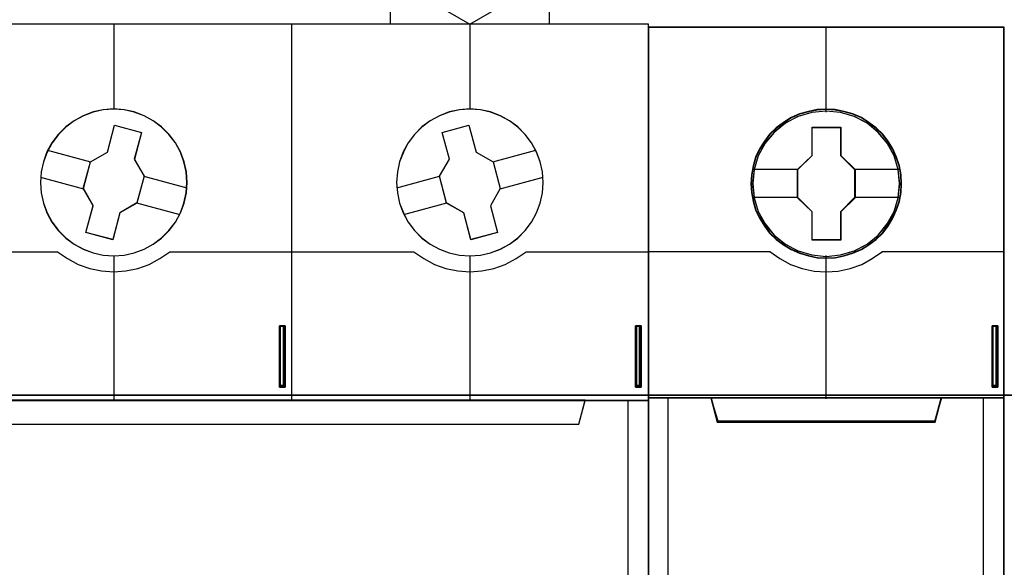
# Model space of a CAD drawing. Extents: x -543332 to -323966, y -9028 to 137422.
# Tile 227 of 250: x -346520 to -346023, y 39535 to 39812. Entities that reach past the tile are written whole.
import ezdxf

# ---------------------------------------------------------------- set-up
doc = ezdxf.new("R2010")
doc.units = 0
doc.header["$MEASUREMENT"] = 0
doc.layers.get('0').update_dxf_attribs({"color": 8})
doc.layers.add('45', color=8, linetype='Continuous')
doc.layers.add('50', color=7, linetype='Continuous')

# ---------------------------------------------------------------- blocks, each defined once
blk = doc.blocks.new('*C993')
at = {"layer": '50', "color": 7}
for points in [[(66.877864, -131.828671), (66.877864, -128.738295), (66.877864, -131.828671)], [(66.877864, -128.738295), (66.983905, -128.738295), (66.877864, -128.738295)], [(66.91299, -131.828671), (66.877864, -131.828671), (66.877864, -128.738295), (66.91299, -128.738295), (67.018368, -128.738295), (67.123746, -128.738295), (67.158871, -128.738295), (67.158871, -131.828671), (67.123746, -131.828671), (67.018368, -131.828671), (66.91299, -131.828671)], [(66.877864, -128.738295), (66.877864, -131.828671), (66.91299, -131.828671), (67.018368, -131.828671), (67.123746, -131.828671), (67.158871, -131.828671), (67.158871, -128.738295), (67.123746, -128.738295), (67.018368, -128.738295), (66.91299, -128.738295), (66.877864, -128.738295)], [(66.901723, -128.738295), (67.058133, -128.738295), (66.901723, -128.738295)], [(66.917629, -128.778017), (66.917629, -131.788949), (66.942814, -131.788949), (67.018368, -131.788949), (67.093922, -131.788949), (67.119106, -131.788949), (67.119106, -128.778017), (67.093922, -128.778017), (67.018368, -128.778017), (66.942814, -128.778017), (66.917629, -128.778017)], [(66.975952, -128.738295), (67.135012, -128.738295), (66.975952, -128.738295)], [(67.05018, -128.738295), (67.158871, -128.738295), (67.05018, -128.738295)], [(67.07669, -128.738295), (67.07669, -131.828671), (67.07669, -128.738295)], [(84.87029, -131.828671), (84.87029, -128.738295), (84.87029, -131.828671)], [(84.87029, -128.738295), (84.97633, -128.738295), (84.87029, -128.738295)], [(84.905416, -131.828671), (84.87029, -131.828671), (84.87029, -128.738295), (84.905416, -128.738295), (85.010793, -128.738295), (85.116171, -128.738295), (85.151297, -128.738295), (85.151297, -131.828671), (85.116171, -131.828671), (85.010793, -131.828671), (84.905416, -131.828671)], [(84.87029, -128.738295), (84.87029, -131.828671), (84.905416, -131.828671), (85.010793, -131.828671), (85.116171, -131.828671), (85.151297, -131.828671), (85.151297, -128.738295), (85.116171, -128.738295), (85.010793, -128.738295), (84.905416, -128.738295), (84.87029, -128.738295)], [(84.894149, -128.738295), (85.050559, -128.738295), (84.894149, -128.738295)], [(84.910055, -128.778017), (84.910055, -131.788949), (84.93524, -131.788949), (85.010793, -131.788949), (85.086347, -131.788949), (85.111532, -131.788949), (85.111532, -128.778017), (85.086347, -128.778017), (85.010793, -128.778017), (84.93524, -128.778017), (84.910055, -128.778017)], [(84.968377, -128.738295), (85.127438, -128.738295), (84.968377, -128.738295)], [(85.042606, -128.738295), (85.151297, -128.738295), (85.042606, -128.738295)], [(85.069116, -128.738295), (85.069116, -131.828671), (85.069116, -128.738295)], [(102.886575, -131.828671), (102.886575, -128.738295), (102.886575, -131.828671)], [(102.886575, -128.738295), (102.995266, -128.738295), (102.886575, -128.738295)], [(102.9217, -131.828671), (102.886575, -131.828671), (102.886575, -128.738295), (102.9217, -128.738295), (103.027078, -128.738295), (103.09733, -128.738295), (103.167582, -128.738295), (103.167582, -131.828671), (103.09733, -131.828671), (103.027078, -131.828671), (102.9217, -131.828671)], [(102.886575, -128.738295), (102.886575, -131.828671), (102.9217, -131.828671), (103.027078, -131.828671), (103.09733, -131.828671), (103.167582, -131.828671), (103.167582, -128.738295), (103.09733, -128.738295), (103.027078, -128.738295), (102.9217, -128.738295), (102.886575, -128.738295)], [(102.910434, -128.738295), (103.069494, -128.738295), (102.910434, -128.738295)], [(102.92634, -128.778017), (102.92634, -131.788949), (102.951524, -131.788949), (103.027078, -131.788949), (103.077447, -131.788949), (103.127817, -131.788949), (103.127817, -128.778017), (103.077447, -128.778017), (103.027078, -128.778017), (102.951524, -128.778017), (102.92634, -128.778017)], [(102.987313, -128.738295), (103.117213, -128.738295), (102.987313, -128.738295)], [(103.035031, -128.738295), (103.167582, -128.738295), (103.035031, -128.738295)], [(103.0854, -128.738295), (103.0854, -131.828671), (103.0854, -128.738295)], [(66.877864, -131.746579), (66.983905, -131.746579), (66.877864, -131.746579)], [(66.901723, -131.746579), (67.058133, -131.746579), (66.901723, -131.746579)], [(66.975952, -131.746579), (67.135012, -131.746579), (66.975952, -131.746579)], [(67.05018, -131.746579), (67.158871, -131.746579), (67.05018, -131.746579)], [(84.87029, -131.746579), (84.97633, -131.746579), (84.87029, -131.746579)], [(84.894149, -131.746579), (85.050559, -131.746579), (84.894149, -131.746579)], [(84.968377, -131.746579), (85.127438, -131.746579), (84.968377, -131.746579)], [(85.042606, -131.746579), (85.151297, -131.746579), (85.042606, -131.746579)], [(102.886575, -131.746579), (102.995266, -131.746579), (102.886575, -131.746579)], [(102.910434, -131.746579), (103.069494, -131.746579), (102.910434, -131.746579)], [(102.987313, -131.746579), (103.117213, -131.746579), (102.987313, -131.746579)], [(103.035031, -131.746579), (103.167582, -131.746579), (103.035031, -131.746579)], [(246.510509, -132.244429), (31.516001, -132.244429), (246.510509, -132.244429)], [(246.510509, -132.244429), (246.510509, -178.271705), (31.516001, -178.271705), (31.516001, -132.244429), (246.510509, -132.244429)]]:
    blk.add_lwpolyline(points, close=True, dxfattribs=at)
blk = doc.blocks.new('*U994')
at = {"layer": '45', "color": 7}
for points in [[(72.49271, -113.500912), (72.49271, -108.485002), (72.49271, -108.485002), (73.622968, -108.238894), (74.770794, -108.074823), (75.918621, -107.992787), (77.07816, -107.992787), (78.231843, -108.074823), (79.373813, -108.238894), (80.504071, -108.485002), (80.504071, -108.485002), (80.504071, -113.500912), (72.49271, -113.500912)], [(79.504639, -109.589978), (78.514368, -109.425801), (77.512378, -109.314395), (76.498669, -109.285078), (75.49082, -109.314395), (74.48297, -109.425801), (73.48684, -109.589978), (73.48684, -109.589978), (73.48684, -111.765325), (73.48684, -111.765325), (76.498669, -113.500912), (76.498669, -113.500912), (79.504639, -111.765325), (79.504639, -111.765325), (79.504639, -109.589978), (79.504639, -109.589978)], [(49.496757, -113.487672), (67.504568, -113.487672), (67.504568, -113.487672), (85.506533, -113.487672), (85.506533, -113.487672), (85.506533, -196.509427), (85.506533, -196.509427), (67.504568, -196.509427), (67.504568, -196.509427), (49.496757, -196.509427), (49.496757, -196.509427), (31.494793, -196.509427), (31.494793, -196.509427), (31.494793, -113.487672), (31.494793, -113.487672), (49.496757, -113.487672), (49.496757, -113.487672)], [(49.498525, -113.492968), (67.502801, -113.492968), (85.501231, -113.492968), (85.501231, -196.504131), (67.502801, -196.504131), (49.498525, -196.504131), (31.500095, -196.504131), (31.500095, -113.492968), (49.498525, -113.492968)], [(62.206779, -121.49989), (62.17165, -120.967147), (62.054553, -120.451966), (61.873053, -119.960202), (61.621295, -119.491856), (61.299278, -119.070345), (60.924568, -118.695668), (60.503019, -118.385388), (60.034632, -118.127798), (59.542825, -117.940459), (59.027599, -117.829227), (58.506518, -117.788247), (57.973727, -117.829227), (57.458501, -117.940459), (56.966694, -118.127798), (56.498306, -118.385388), (56.076757, -118.695668), (55.702047, -119.070345), (55.380031, -119.491856), (55.128273, -119.960202), (54.946772, -120.451966), (54.829676, -120.967147), (54.794546, -121.49989), (54.829676, -122.02678), (54.946772, -122.541961), (55.128273, -123.039579), (55.380031, -123.50207), (55.702047, -123.929436), (56.076757, -124.304113), (56.498306, -124.620247), (56.966694, -124.871983), (57.458501, -125.059321), (57.973727, -125.170554), (58.506518, -125.20568), (59.027599, -125.170554), (59.542825, -125.059321), (60.034632, -124.871983), (60.503019, -124.620247), (60.924568, -124.304113), (61.299278, -123.929436), (61.621295, -123.50207), (61.873053, -123.039579), (62.054553, -122.541961), (62.17165, -122.02678), (62.206779, -121.49989)], [(62.201477, -121.499886), (62.166398, -120.967903), (62.049469, -120.453458), (61.868228, -119.962397), (61.61683, -119.49472), (61.295274, -119.07381), (60.921101, -118.699668), (60.500155, -118.389832), (60.032437, -118.132609), (59.541334, -117.945538), (59.026845, -117.834465), (58.506509, -117.793543), (57.974481, -117.834465), (57.459991, -117.945538), (56.968888, -118.132609), (56.501171, -118.389832), (56.080225, -118.699668), (55.706051, -119.07381), (55.384495, -119.49472), (55.133097, -119.962397), (54.951857, -120.453458), (54.834927, -120.967903), (54.799849, -121.499886), (54.834927, -122.026023), (54.951857, -122.540468), (55.133097, -123.037376), (55.384495, -123.499207), (55.706051, -123.925963), (56.080225, -124.300104), (56.501171, -124.615787), (56.968888, -124.867163), (57.459991, -125.054234), (57.974481, -125.165308), (58.506509, -125.200383), (59.026845, -125.165308), (59.541334, -125.054234), (60.032437, -124.867163), (60.500155, -124.615787), (60.921101, -124.300104), (61.295274, -123.925963), (61.61683, -123.499207), (61.868228, -123.037376), (62.049469, -122.540468), (62.166398, -122.026023), (62.201477, -121.499886)], [(80.199205, -121.49989), (80.164073, -120.967147), (80.052823, -120.451966), (79.871309, -119.960202), (79.613677, -119.491856), (79.297491, -119.070345), (78.922753, -118.695668), (78.501173, -118.385388), (78.038606, -118.127798), (77.546762, -117.940459), (77.031498, -117.829227), (76.498667, -117.788247), (75.971692, -117.829227), (75.456427, -117.940459), (74.958728, -118.127798), (74.496161, -118.385388), (74.068725, -118.695668), (73.693987, -119.070345), (73.377802, -119.491856), (73.13188, -119.960202), (72.938656, -120.451966), (72.833261, -120.967147), (72.792274, -121.49989), (72.833261, -122.02678), (72.938656, -122.541961), (73.13188, -123.039579), (73.377802, -123.50207), (73.693987, -123.929436), (74.068725, -124.304113), (74.496161, -124.620247), (74.958728, -124.871983), (75.456427, -125.059321), (75.971692, -125.170554), (76.498667, -125.20568), (77.031498, -125.170554), (77.546762, -125.059321), (78.038606, -124.871983), (78.501173, -124.620247), (78.922753, -124.304113), (79.297491, -123.929436), (79.613677, -123.50207), (79.871309, -123.039579), (80.052823, -122.541961), (80.164073, -122.02678), (80.199205, -121.49989)], [(80.193903, -121.499886), (80.158821, -120.967903), (80.04773, -120.453458), (79.866476, -119.962397), (79.609213, -119.49472), (79.29348, -119.07381), (78.919279, -118.699668), (78.498302, -118.389832), (78.036397, -118.132609), (77.545258, -117.945538), (77.030731, -117.834465), (76.498663, -117.793543), (75.972442, -117.834465), (75.457915, -117.945538), (74.960929, -118.132609), (74.499024, -118.389832), (74.0722, -118.699668), (73.697999, -119.07381), (73.382266, -119.49472), (73.136696, -119.962397), (72.943749, -120.453458), (72.838505, -120.967903), (72.797576, -121.499886), (72.838505, -122.026023), (72.943749, -122.540468), (73.136696, -123.037376), (73.382266, -123.499207), (73.697999, -123.925963), (74.0722, -124.300104), (74.499024, -124.615787), (74.960929, -124.867163), (75.457915, -125.054234), (75.972442, -125.165308), (76.498663, -125.200383), (77.030731, -125.165308), (77.545258, -125.054234), (78.036397, -124.867163), (78.498302, -124.615787), (78.919279, -124.300104), (79.29348, -123.925963), (79.609213, -123.499207), (79.866476, -123.037376), (80.04773, -122.540468), (80.158821, -122.026023), (80.193903, -121.499886)], [(57.326932, -120.457341), (58.183755, -119.965351), (58.183755, -119.965351), (58.547612, -118.606521), (58.547612, -118.606521), (59.90914, -118.969657), (59.90914, -118.969657), (59.545283, -120.328487), (59.545283, -120.328487), (60.03825, -121.183612), (60.03825, -121.183612), (59.674394, -122.536585), (59.674394, -122.536585), (58.81757, -123.040289), (58.81757, -123.040289), (58.453714, -124.387405), (58.453714, -124.387405), (57.092186, -124.02427), (57.092186, -124.02427), (57.456042, -122.671297), (57.456042, -122.671297), (56.963075, -121.810314), (56.963075, -121.810314), (57.326932, -120.457341), (57.326932, -120.457341)], [(75.096323, -118.969657), (76.451733, -118.606521), (76.451733, -118.606521), (76.815522, -119.965351), (76.815522, -119.965351), (77.672188, -120.457341), (77.672188, -120.457341), (78.035978, -121.810314), (78.035978, -121.810314), (77.543102, -122.677154), (77.543102, -122.677154), (77.901024, -124.02427), (77.901024, -124.02427), (76.551481, -124.387405), (76.551481, -124.387405), (76.187692, -123.034432), (76.187692, -123.034432), (75.319291, -122.536585), (75.319291, -122.536585), (74.955501, -121.183612), (74.955501, -121.183612), (75.460112, -120.328487), (75.460112, -120.328487), (75.096323, -118.969657), (75.096323, -118.969657)], [(31.494793, -132.496002), (85.506533, -132.496002), (85.506533, -146.803888), (31.494793, -146.803888), (31.494793, -132.496002)], [(31.500095, -132.501298), (85.501231, -132.501298), (85.501231, -146.798592), (31.500095, -146.798592), (31.500095, -132.501298)], [(34.678659, -132.496002), (34.994397, -133.708849), (34.994397, -133.708849), (82.004277, -133.708849), (82.004277, -133.708849), (82.320015, -132.496002), (34.678659, -132.496002)], [(34.683961, -132.501298), (34.999629, -133.703553), (81.999045, -133.703553), (82.314713, -132.501298), (34.683961, -132.501298)]]:
    blk.add_lwpolyline(points, close=True, dxfattribs=at)
for points in [[(58.500663, -113.487672), (58.500663, -117.801488)], [(67.49555, -132.509243), (67.49555, -113.487672)], [(76.490437, -113.487672), (76.490437, -117.801488)], [(55.163037, -119.874979), (57.336868, -120.465514)], [(77.659534, -120.465514), (79.830714, -119.874979)], [(54.799849, -121.225529), (56.97633, -121.816064)], [(60.024995, -121.177863), (62.201477, -121.768397)], [(72.802878, -121.768397), (74.968756, -121.177863)], [(78.022723, -121.816064), (80.193903, -121.225529)], [(59.661806, -122.528413), (61.838288, -123.118947)], [(73.166067, -123.118947), (75.329294, -122.528413)], [(58.500663, -125.192439), (58.500663, -132.509243)], [(76.490437, -125.192439), (76.490437, -132.509243)]]:
    blk.add_lwpolyline(points, dxfattribs=at)
at = {"layer": '45', "color": 251}
for points in [[(57.330979, -120.459246), (58.184848, -119.968158), (58.54745, -118.611818), (59.904283, -118.974288), (59.541681, -120.330628), (60.032948, -121.184187), (59.670346, -122.53468), (58.816477, -123.037462), (58.453875, -124.382109), (57.097042, -124.019639), (57.459644, -122.669145), (56.968377, -121.80974), (57.330979, -120.459246)], [(75.10114, -118.974288), (76.451884, -118.611818), (76.814422, -119.968158), (77.668139, -120.459246), (78.030676, -121.80974), (77.539496, -122.674991), (77.896186, -124.019639), (76.55129, -124.382109), (76.188752, -123.031615), (75.32334, -122.53468), (74.960803, -121.184187), (75.463677, -120.330628), (75.10114, -118.974288)]]:
    blk.add_lwpolyline(points, close=True, dxfattribs=at)
for points in [[(43.326264, -124.993829), (55.677334, -124.993829)], [(55.664079, -124.993829), (56.162239, -125.342856), (56.707285, -125.632727), (57.287496, -125.839777), (57.891149, -125.964007), (58.506523, -126.005417), (59.110177, -125.964007), (59.71383, -125.839777), (60.29404, -125.632727), (60.839086, -125.342856), (61.337247, -124.993829)], [(61.323992, -124.993829), (73.675062, -124.993829)], [(73.661806, -124.993829), (74.165828, -125.342856), (74.710874, -125.632727), (75.291084, -125.839777), (75.883016, -125.964007), (76.49839, -126.005417), (77.107904, -125.964007), (77.705697, -125.839777), (78.285907, -125.632727), (78.830953, -125.342856), (79.334974, -124.993829)], [(79.321719, -124.993829), (85.506533, -124.993829)]]:
    blk.add_lwpolyline(points, dxfattribs=at)
at = {"layer": '45', "color": 4}
blk.add_lwpolyline([(84.488544, -146.803888), (84.488544, -132.496002)], dxfattribs=at)
blk = doc.blocks.new('*U995')
at = {"layer": '45', "color": 7}
for points in [[(103.493657, -113.659801), (85.506533, -113.659801), (85.506533, -195.428987), (103.493657, -195.428987), (103.493657, -113.659801)], [(103.475099, -113.678338), (85.52509, -113.678338), (85.52509, -195.41045), (103.475099, -195.41045), (103.475099, -113.678338)], [(98.308275, -121.564597), (98.28594, -121.112804), (98.21335, -120.66101), (98.057002, -120.225746), (97.872735, -119.80701), (97.638214, -119.415823), (97.359022, -119.068713), (97.023991, -118.749152), (96.655458, -118.468159), (96.286924, -118.225733), (95.851384, -118.038404), (95.415845, -117.911681), (94.95797, -117.823526), (94.505679, -117.801488), (94.047803, -117.823526), (93.601096, -117.911681), (93.148805, -118.038404), (92.735601, -118.225733), (92.344732, -118.468159), (91.981782, -118.749152), (91.641168, -119.068713), (91.378727, -119.415823), (91.133038, -119.80701), (90.93202, -120.225746), (90.814759, -120.66101), (90.725417, -121.112804), (90.691914, -121.564597), (90.725417, -122.010881), (90.814759, -122.451656), (90.93202, -122.88692), (91.133038, -123.300146), (91.378727, -123.696843), (91.641168, -124.054972), (91.981782, -124.374533), (92.344732, -124.655527), (92.735601, -124.886933), (93.148805, -125.074262), (93.601096, -125.206494), (94.047803, -125.300159), (94.505679, -125.322198), (94.95797, -125.300159), (95.415845, -125.206494), (95.851384, -125.074262), (96.286924, -124.886933), (96.655458, -124.655527), (97.023991, -124.374533), (97.359022, -124.054972), (97.638214, -123.696843), (97.872735, -123.300146), (98.057002, -122.88692), (98.21335, -122.451656), (98.28594, -122.010881), (98.308275, -121.564597)], [(98.308275, -121.564597), (98.28594, -121.112804), (98.21335, -120.66101), (98.057002, -120.225746), (97.872735, -119.80701), (97.638214, -119.415823), (97.359022, -119.068713), (97.023991, -118.749152), (96.655458, -118.468159), (96.286924, -118.225733), (95.851384, -118.038404), (95.415845, -117.911681), (94.95797, -117.823526), (94.505679, -117.801488), (94.047803, -117.823526), (93.601096, -117.911681), (93.148805, -118.038404), (92.735601, -118.225733), (92.344732, -118.468159), (91.981782, -118.749152), (91.641168, -119.068713), (91.378727, -119.415823), (91.133038, -119.80701), (90.93202, -120.225746), (90.814759, -120.66101), (90.725417, -121.112804), (90.691914, -121.564597), (90.725417, -122.010881), (90.814759, -122.451656), (90.93202, -122.88692), (91.133038, -123.300146), (91.378727, -123.696843), (91.641168, -124.054972), (91.981782, -124.374533), (92.344732, -124.655527), (92.735601, -124.886933), (93.148805, -125.074262), (93.601096, -125.206494), (94.047803, -125.300159), (94.505679, -125.322198), (94.95797, -125.300159), (95.415845, -125.206494), (95.851384, -125.074262), (96.286924, -124.886933), (96.655458, -124.655527), (97.023991, -124.374533), (97.359022, -124.054972), (97.638214, -123.696843), (97.872735, -123.300146), (98.057002, -122.88692), (98.21335, -122.451656), (98.28594, -122.010881), (98.308275, -121.564597)], [(93.784242, -118.707151), (95.238156, -118.707151), (95.238156, -120.135986), (95.959477, -120.842129), (95.959477, -122.270964), (95.238156, -122.98814), (95.238156, -124.405942), (93.784242, -124.405942), (93.784242, -122.98814), (93.046014, -122.270964), (93.046014, -120.842129), (93.784242, -120.135986), (93.784242, -118.707151)], [(93.784242, -118.707151), (95.238156, -118.707151), (95.238156, -118.707151), (95.238156, -120.135986), (95.238156, -120.135986), (95.959477, -120.842129), (95.959477, -120.842129), (95.959477, -122.270964), (95.959477, -122.270964), (95.238156, -122.98814), (95.238156, -122.98814), (95.238156, -124.405942), (95.238156, -124.405942), (93.784242, -124.405942), (93.784242, -124.405942), (93.784242, -122.98814), (93.784242, -122.98814), (93.046014, -122.270964), (93.046014, -122.270964), (93.046014, -120.842129), (93.046014, -120.842129), (93.784242, -120.135986), (93.784242, -120.135986), (93.784242, -118.707151), (93.784242, -118.707151)], [(93.794702, -118.725688), (95.227449, -118.725688), (95.227449, -120.145228), (95.938269, -120.846776), (95.938269, -122.266316), (95.227449, -122.978827), (95.227449, -124.387405), (93.794702, -124.387405), (93.794702, -122.978827), (93.067222, -122.266316), (93.067222, -120.846776), (93.794702, -120.145228), (93.794702, -118.725688)], [(88.99476, -133.592331), (100.005429, -133.592331), (100.323045, -132.371539), (94.494522, -132.371539), (88.677144, -132.371539), (88.99476, -133.592331)]]:
    blk.add_lwpolyline(points, close=True, dxfattribs=at)
at = {"layer": '45', "color": 139}
for points in [[(103.493657, -113.659801), (85.506533, -113.659801), (85.506533, -195.428987), (103.493657, -195.428987), (103.493657, -113.659801)], [(98.289718, -121.564584), (98.267491, -121.115017), (98.195255, -120.665451), (98.039669, -120.232332), (97.856301, -119.815661), (97.622922, -119.426402), (97.34509, -119.081004), (97.011692, -118.763018), (96.644955, -118.483409), (96.278217, -118.242178), (95.8448, -118.055773), (95.411382, -117.929675), (94.955739, -117.841955), (94.505651, -117.820025), (94.050007, -117.841955), (93.605477, -117.929675), (93.15539, -118.055773), (92.744199, -118.242178), (92.355235, -118.483409), (91.994054, -118.763018), (91.655099, -119.081004), (91.393937, -119.426402), (91.149445, -119.815661), (90.949407, -120.232332), (90.832717, -120.665451), (90.743811, -121.115017), (90.710472, -121.564584), (90.743811, -122.008668), (90.832717, -122.447269), (90.949407, -122.880388), (91.149445, -123.291577), (91.393937, -123.686318), (91.655099, -124.042682), (91.994054, -124.360668), (92.355235, -124.640276), (92.744199, -124.870542), (93.15539, -125.056947), (93.605477, -125.188528), (94.050007, -125.281731), (94.505651, -125.303661), (94.955739, -125.281731), (95.411382, -125.188528), (95.8448, -125.056947), (96.278217, -124.870542), (96.644955, -124.640276), (97.011692, -124.360668), (97.34509, -124.042682), (97.622922, -123.686318), (97.856301, -123.291577), (98.039669, -122.880388), (98.195255, -122.447269), (98.267491, -122.008668), (98.289718, -121.564584)], [(98.218141, -121.564491), (98.139983, -120.842551), (97.933425, -120.159189), (97.592884, -119.525425), (97.123941, -118.968815), (96.565676, -118.511403), (95.923671, -118.175233), (95.225839, -117.960304), (94.500095, -117.894172), (93.77435, -117.960304), (93.076519, -118.175233), (92.440096, -118.511403), (91.876249, -118.968815), (91.407306, -119.525425), (91.066764, -120.159189), (90.860206, -120.842551), (90.782049, -121.564491), (90.860206, -122.280919), (91.066764, -122.969793), (91.407306, -123.598046), (91.876249, -124.154655), (92.440096, -124.606556), (93.076519, -124.948238), (93.77435, -125.157655), (94.500095, -125.234809), (95.225839, -125.157655), (95.923671, -124.948238), (96.565676, -124.606556), (97.123941, -124.154655), (97.592884, -123.598046), (97.933425, -122.969793), (98.139983, -122.280919), (98.218141, -121.564491)], [(98.212838, -121.559087), (98.140259, -120.842638), (97.933685, -120.159255), (97.587534, -119.519962), (97.129722, -118.963335), (96.565832, -118.511421), (95.918195, -118.16973), (95.220311, -117.960306), (94.494512, -117.894172), (93.774295, -117.960306), (93.081994, -118.16973), (92.434358, -118.511421), (91.870467, -118.963335), (91.412655, -119.519962), (91.066505, -120.159255), (90.854348, -120.842638), (90.787351, -121.559087), (90.854348, -122.275537), (91.066505, -122.96443), (91.412655, -123.592701), (91.870467, -124.154839), (92.434358, -124.606753), (93.081994, -124.942933), (93.774295, -125.157868), (94.494512, -125.229513), (95.220311, -125.157868), (95.918195, -124.942933), (96.565832, -124.606753), (97.129722, -124.154839), (97.587534, -123.592701), (97.933685, -122.96443), (98.140259, -122.275537), (98.212838, -121.559087)]]:
    blk.add_lwpolyline(points, close=True, dxfattribs=at)
for points in [[(94.47491, -113.659801), (94.47491, -117.941839)], [(85.506533, -124.985884), (91.693997, -124.985884)], [(91.654232, -124.985884), (92.15743, -125.345501), (92.705356, -125.63662), (93.281238, -125.836407), (93.890666, -125.973404), (94.494504, -126.013362), (95.109523, -125.973404), (95.718951, -125.836407), (96.294833, -125.63662), (96.831577, -125.345501), (97.345957, -124.985884)], [(94.47491, -125.181846), (94.47491, -132.41391)], [(97.306192, -124.985884), (103.493657, -124.985884)], [(85.506533, -132.371539), (103.493657, -132.371539)], [(88.677144, -132.371539), (89.035031, -133.592331)], [(100.323045, -132.371539), (99.965158, -133.592331)], [(88.992615, -133.549961), (100.007574, -133.549961)]]:
    blk.add_lwpolyline(points, dxfattribs=at)
at = {"layer": '45', "color": 7}
for points in [[(90.763492, -120.82566), (93.08843, -120.82566)], [(95.917061, -120.82566), (98.236698, -120.82566)], [(90.763492, -122.245062), (93.08843, -122.245062)], [(95.917061, -122.245062), (98.236698, -122.245062)], [(103.493657, -146.496704), (103.493657, -132.371539), (102.491898, -132.371539), (100.315857, -132.371539), (99.998634, -133.553217), (89.001556, -133.553217), (88.684332, -132.371539), (86.508291, -132.371539), (85.506533, -132.371539), (85.506533, -146.496704)]]:
    blk.add_lwpolyline(points, dxfattribs=at)
at = {"layer": '45', "color": 140}
for points in [[(103.493657, -146.496704), (103.493657, -132.371539), (102.491898, -132.371539), (100.315857, -132.371539), (99.998634, -133.553217), (89.001556, -133.553217), (88.684332, -132.371539), (86.508291, -132.371539), (85.506533, -132.371539), (85.506533, -146.496704)], [(86.505965, -132.371539), (86.505965, -142.039889)], [(102.454459, -142.039889), (102.454459, -132.371539)]]:
    blk.add_lwpolyline(points, dxfattribs=at)
at = {"layer": '45', "color": 59}
blk.add_lwpolyline([(103.475099, -146.475519), (103.475099, -132.390076), (102.475408, -132.390076), (100.303857, -132.390076), (99.987288, -133.568431), (89.012901, -133.568431), (88.696332, -132.390076), (86.524781, -132.390076), (85.52509, -132.390076), (85.52509, -146.475519)], dxfattribs=at)
blk.add_lwpolyline([(88.99476, -133.592331), (100.005429, -133.592331), (100.323045, -132.371539), (94.494522, -132.371539), (88.677144, -132.371539), (88.99476, -133.592331)], close=True, dxfattribs=at)
at = {"layer": '45', "color": 140}
blk.add_lwpolyline([(89.012305, -133.571146), (99.987885, -133.571146), (100.304488, -132.390076), (94.49454, -132.390076), (88.695702, -132.390076), (89.012305, -133.571146)], close=True, dxfattribs=at)

msp = doc.modelspace()

# ---------------------------------------------------------------- block references
at = {"xscale": 10, "yscale": 10, "zscale": 10}
for name in ['*C993', '*U994', '*U995']:
    msp.add_blockref(name, (-347057.52, 40944.6), dxfattribs=at)

doc.saveas('drawing.dxf')
